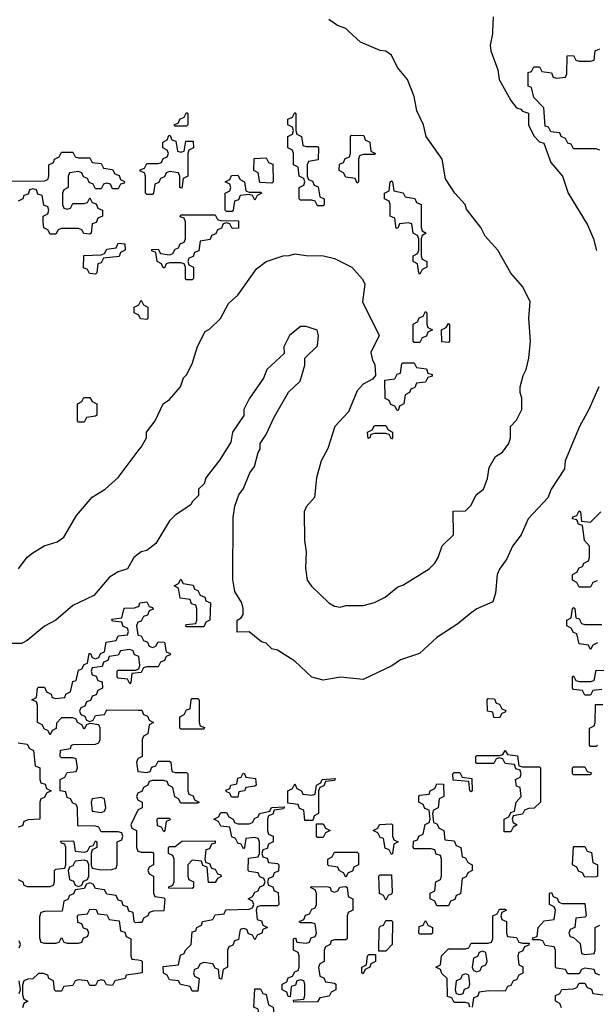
# Model space of a CAD drawing. Header units: inches. Extents: x 2518216 to 2687946, y 757338 to 915227.
# Tile 34 of 75: x 2649583 to 2651610, y 786579 to 790040. Entities that reach past the tile are written whole.
import ezdxf

# ---------------------------------------------------------------- set-up
doc = ezdxf.new("R2010")
doc.units = ezdxf.units.IN
doc.header["$MEASUREMENT"] = 0
for name, color, linetype in [('C6748', 7, 'Continuous'), ('C6758', 7, 'Continuous'), ('C6759', 7, 'Continuous')]:
    doc.layers.add(name, color=color, linetype=linetype)

msp = doc.modelspace()

# ---------------------------------------------------------------- linework, layer by layer
at = {"layer": 'C6748', "color": 6}
for points in [[(2649548, 789472), (2649670, 789474), (2649682, 789478), (2649686, 789490), (2649686, 789530), (2649702, 789538), (2649706, 789550), (2649722, 789558), (2649730, 789574), (2649770, 789574), (2649778, 789558), (2649790, 789554), (2649830, 789554), (2649838, 789538), (2649870, 789534), (2649878, 789518), (2649910, 789514), (2649918, 789498), (2649932.7, 789492.7), (2649938, 789478), (2649951.6, 789471.6), (2649950, 789466), (2649938, 789462), (2649930, 789446), (2649910, 789446), (2649902, 789462), (2649890, 789466), (2649878, 789462), (2649870, 789446), (2649850, 789446), (2649842, 789462), (2649827.3, 789467.3), (2649822, 789482), (2649807.3, 789487.3), (2649802, 789502), (2649790, 789506), (2649758, 789502), (2649754, 789490), (2649754, 789450), (2649738, 789442), (2649734, 789430), (2649734, 789390), (2649738, 789378), (2649750, 789374), (2649762, 789378), (2649770, 789394), (2649810, 789394), (2649822, 789398), (2649830, 789414), (2649838, 789398), (2649852.7, 789392.7), (2649858, 789378), (2649874, 789370), (2649874, 789350), (2649858, 789342), (2649852.7, 789327.3), (2649838, 789322), (2649834, 789290), (2649830, 789286), (2649808.4, 789288.4), (2649802, 789302), (2649790, 789306), (2649730, 789306), (2649718, 789302), (2649710, 789286), (2649690, 789286), (2649682, 789302), (2649668.4, 789308.4), (2649666, 789330), (2649666, 789350), (2649682, 789358), (2649686, 789370), (2649682, 789382), (2649668.4, 789388.4), (2649662, 789422), (2649647.3, 789427.3), (2649642, 789442), (2649630, 789446), (2649618, 789442), (2649612.7, 789427.3), (2649598, 789422), (2649594, 789410), (2649578, 789402)], [(2650000, 789003), (2649986, 789010), (2649986, 789030), (2650000, 789037)], [(2649579, 788110), (2649609.4, 788150.6), (2649630, 788166), (2649669, 788191), (2649714.7, 788205.3), (2649738.3, 788221.7), (2649782.5, 788297.5), (2649838.6, 788361.4), (2649884, 788390), (2649929.5, 788430.5), (2650000, 788524.6)], [(2650000, 788161.6), (2649984.7, 788150), (2649962, 788110), (2649930, 788099.3), (2649898.8, 788081.2), (2649844, 788016), (2649770, 787981.2), (2649710.8, 787929.2), (2649670, 787909), (2649610, 787858), (2649590, 787848), (2649530, 787848)], [(2649578, 787018), (2649594, 787010), (2649598, 786998), (2649610, 786994), (2649690, 786994), (2649702, 786998), (2649706, 787010), (2649706, 787050), (2649710, 787054), (2649742, 787058), (2649746, 787070), (2649746, 787130), (2649742, 787142), (2649730, 787146), (2649727.3, 787152.7), (2649770, 787154), (2649774, 787150), (2649778, 787118), (2649810, 787114), (2649822, 787118), (2649830, 787134), (2649842, 787138), (2649850, 787154), (2649854, 787150), (2649854, 787130), (2649838, 787122), (2649834, 787110), (2649834, 787070), (2649838, 787058), (2649870, 787052), (2649907.3, 787052.7), (2649922, 787058), (2649926, 787070), (2649926, 787150), (2649942, 787158), (2649946, 787170), (2649942, 787182), (2649930, 787186), (2649870, 787186), (2649862, 787202), (2649850, 787206), (2649787.3, 787207.3), (2649786, 787270), (2649782, 787282), (2649770, 787286), (2649762, 787302), (2649750, 787306), (2649746, 787326), (2649726, 787330), (2649726, 787370), (2649742, 787378), (2649750, 787394), (2649782, 787398), (2649786, 787410), (2649782, 787442), (2649770, 787446), (2649730, 787446), (2649726, 787450), (2649727.3, 787472.7), (2649762, 787478), (2649766, 787490), (2649772.7, 787492.7), (2649850, 787494), (2649862, 787498), (2649866, 787510), (2649866, 787550), (2649862, 787562), (2649830, 787566), (2649818, 787562), (2649810, 787546), (2649802, 787562), (2649786, 787570), (2649782, 787582), (2649770, 787586), (2649730, 787586), (2649712.7, 787567.3), (2649711.6, 787548.4), (2649698, 787542), (2649690, 787526), (2649682, 787542), (2649670, 787546), (2649662, 787562), (2649646, 787570), (2649646, 787630), (2649642, 787642), (2649626, 787650), (2649642, 787658), (2649646, 787690), (2649650, 787694), (2649670, 787694), (2649678, 787678), (2649694, 787670), (2649698, 787658), (2649710, 787654), (2649742, 787658), (2649746, 787670), (2649762, 787678), (2649770, 787714), (2649782, 787718), (2649790, 787754), (2649802, 787758), (2649810, 787774), (2649822, 787778), (2649827.3, 787812.7), (2649832.7, 787812.7), (2649838, 787798), (2649850, 787794), (2649862, 787798), (2649867.3, 787812.7), (2649882, 787818), (2649887.3, 787852.7), (2649922, 787858), (2649930, 787874), (2649962, 787878), (2649966, 787890), (2649962, 787902), (2649947.3, 787907.3), (2649942, 787922), (2649910, 787926), (2649907.3, 787932.7), (2649942, 787938), (2649950, 787971.3), (2649987.3, 787972.7), (2650000, 787977.3)], [(2650000, 787922.7), (2649998, 787922), (2649994, 787910), (2649998, 787878), (2650000, 787877.3)], [(2650000, 787802.7), (2649987.3, 787807.3), (2649982, 787822), (2649970, 787826), (2649938, 787822), (2649930, 787806), (2649898, 787802), (2649892.7, 787787.3), (2649878, 787782), (2649872.7, 787767.3), (2649838, 787762), (2649834, 787750), (2649838, 787738), (2649852.7, 787732.7), (2649858, 787718), (2649872.7, 787712.7), (2649874, 787690), (2649858, 787682), (2649852.7, 787667.3), (2649838, 787662), (2649832.7, 787647.3), (2649818, 787642), (2649812.7, 787627.3), (2649798, 787622), (2649794, 787610), (2649798, 787598), (2649812.7, 787592.7), (2649818, 787578), (2649830, 787574), (2649842, 787578), (2649850, 787594), (2649882, 787598), (2649890, 787614), (2650000, 787612.8)], [(2650000, 787744.7), (2649978, 787742), (2649974, 787710), (2649970, 787706), (2649962, 787722), (2649930, 787726), (2649926, 787730), (2649926, 787750), (2649930, 787754), (2649990, 787754), (2650000, 787757.3)], [(2649578, 787498), (2649610, 787494), (2649618, 787478), (2649631.6, 787471.6), (2649638, 787418), (2649654, 787410), (2649654, 787370), (2649658, 787358), (2649672.7, 787352.7), (2649678, 787338), (2649694, 787330), (2649678, 787322), (2649670, 787306), (2649658, 787302), (2649654, 787290), (2649654, 787230), (2649612.7, 787227.3), (2649598, 787222), (2649592.7, 787207.3), (2649578, 787202)], [(2650000, 787443), (2649998, 787442), (2649994, 787430), (2649998, 787398), (2650000, 787397.7)], [(2650000, 787322.7), (2649998, 787322), (2649994, 787310), (2649998, 787298), (2650000, 787297)], [(2650000, 787263), (2649998, 787262), (2649974, 787210), (2649978, 787198), (2649994, 787190), (2649994, 787130), (2649998, 787118), (2650000, 787117.3)], [(2650000, 786866.6), (2649990, 786866), (2649986, 786870), (2649982, 786902), (2649967.3, 786907.3), (2649962, 786922), (2649947.3, 786927.3), (2649942, 786942), (2649930, 786946), (2649922, 786962), (2649890, 786966), (2649882, 786982), (2649850, 786986), (2649842, 787002), (2649830, 787006), (2649818, 787002), (2649810, 786986), (2649778, 786982), (2649772.7, 786967.3), (2649758, 786962), (2649752.7, 786947.3), (2649738, 786942), (2649732.7, 786907.3), (2649670, 786906), (2649658, 786902), (2649652.7, 786887.3), (2649652.7, 786812.7), (2649658, 786798), (2649670, 786794), (2649710, 786794), (2649722, 786798), (2649730, 786814), (2649738, 786798), (2649750, 786794), (2649790, 786794), (2649802, 786798), (2649807.3, 786812.7), (2649822, 786818), (2649826, 786830), (2649822, 786842), (2649807.3, 786847.3), (2649802, 786862), (2649787.3, 786867.3), (2649786, 786890), (2649790, 786894), (2649822, 786898), (2649830, 786914), (2649852.7, 786912.7), (2649858, 786898), (2649890, 786894), (2649898, 786878), (2649932.7, 786872.7), (2649938, 786838), (2649952.7, 786832.7), (2649958, 786818), (2649974, 786810), (2649974, 786750), (2649978, 786738), (2650000, 786735.3)], [(2649582, 786778), (2649586, 786790), (2649582, 786802)], [(2650000, 786688), (2649958, 786682), (2649954, 786670), (2649918, 786662), (2649910, 786646), (2649888.4, 786648.4), (2649882, 786662), (2649870, 786666), (2649858, 786662), (2649850, 786646), (2649830, 786646), (2649822, 786662), (2649790, 786666), (2649778, 786662), (2649770, 786646), (2649738, 786642), (2649730, 786626), (2649710, 786626), (2649706, 786630), (2649702, 786662), (2649686, 786670), (2649682, 786682), (2649667.3, 786687.3), (2649650, 786688), (2649630, 786668.7), (2649612, 786668), (2649598, 786662), (2649592.7, 786647.3), (2649592.7, 786612.7), (2649598, 786598), (2649612, 786590), (2649598, 786582), (2649592.7, 786567.3)], [(2649582, 786618), (2649586, 786630), (2649582, 786662)]]:
    msp.add_lwpolyline(points, dxfattribs=at)
for points in [[(2649850, 789146), (2649828.4, 789148.4), (2649822, 789162), (2649807.3, 789167.3), (2649808.7, 789211.3), (2649870, 789214), (2649882, 789218), (2649890, 789234), (2649922, 789238), (2649930, 789254), (2649952.7, 789252.7), (2649954, 789230), (2649938, 789222), (2649932.7, 789207.3), (2649878, 789202), (2649870, 789186), (2649858, 789182), (2649854, 789150)], [(2649790, 788626), (2649786, 788630), (2649786, 788690), (2649802, 788698), (2649808.4, 788711.6), (2649830, 788712), (2649838, 788698), (2649854, 788690), (2649854, 788650), (2649850, 788646), (2649818, 788642), (2649810, 788626)], [(2649870, 787306), (2649838, 787302), (2649834, 787290), (2649838, 787258), (2649870, 787254), (2649882, 787258), (2649886, 787270), (2649882, 787302)], [(2649810, 787086), (2649778, 787082), (2649770, 787066), (2649758, 787062), (2649754, 787050), (2649758, 787018), (2649772.7, 787012.7), (2649778, 786998), (2649790, 786994), (2649802, 786998), (2649807.3, 787012.7), (2649822, 787018), (2649826, 787030), (2649826, 787070), (2649822, 787082)]]:
    msp.add_lwpolyline(points, close=True, dxfattribs=at)
at = {"layer": 'C6758', "color": 6}
for points in [[(2650000, 788524.6), (2650010, 788538), (2650029, 788570), (2650029.3, 788590.7), (2650059, 788630), (2650088, 788690), (2650110, 788704.7), (2650148.7, 788750), (2650159, 788781), (2650170, 788792), (2650189, 788830), (2650208.4, 788891.6), (2650235.3, 788944.7), (2650250, 788952), (2650288.7, 788990), (2650317.2, 789042.8), (2650350, 789071.3), (2650415.1, 789164.9), (2650449.3, 789190.7), (2650509.4, 789210.6), (2650530, 789210.7), (2650550, 789217.3), (2650590.7, 789210.7), (2650650.6, 789210.6), (2650690, 789200.7), (2650750.6, 789170.6), (2650787.7, 789127.7), (2650796, 789110), (2650788.7, 789048.7), (2650846.8, 788930), (2650817.3, 788870), (2650823, 788843), (2650832, 788828), (2650834, 788790), (2650823.6, 788776.4), (2650790, 788759), (2650770, 788735.3), (2650738.5, 788661.5), (2650691, 788610), (2650666.8, 788533.2), (2650642.8, 788490), (2650626, 788430), (2650619.6, 788360.4), (2650590, 788328), (2650582.8, 788310), (2650584.9, 788210), (2650590.8, 788170), (2650587.5, 788112.5), (2650594, 788070), (2650608.7, 788048.7), (2650670, 787990.8), (2650690, 787979.1), (2650710, 787974.8), (2650730, 787980.7), (2650790, 787981), (2650830, 787991.3), (2650868, 788010), (2650912.9, 788047.1), (2650930, 788052), (2651022, 788110), (2651042, 788130), (2651054, 788150), (2651068.7, 788191.3), (2651108, 788230), (2651107.3, 788312.7), (2651150, 788314), (2651170, 788334), (2651188, 788370), (2651214, 788390), (2651227.3, 788427.3), (2651233.6, 788466.4), (2651255.3, 788504.7), (2651280.2, 788519.8), (2651302, 788550), (2651308, 788570), (2651308, 788610), (2651330, 788632), (2651348.7, 788670), (2651348.7, 788710), (2651342, 788730), (2651342, 788750), (2651353.2, 788790), (2651364, 788810), (2651372.7, 788850), (2651379, 788910), (2651373.2, 788990), (2651377.2, 789050), (2651350, 789102), (2651309, 789149), (2651264, 789230), (2651219.3, 789279.3), (2651204, 789310), (2651154, 789374), (2651149, 789390), (2651112.7, 789430), (2651080.1, 789480.1), (2651068.2, 789550), (2651011.8, 789630), (2651002.9, 789670), (2650979.3, 789719.3), (2650969.4, 789770), (2650946.6, 789830), (2650911.5, 789871.5), (2650890, 789915.1), (2650870, 789929.3), (2650850, 789932.3), (2650781.2, 789961.2), (2650739.6, 790000)], [(2651245.3, 790000), (2651244.9, 789990), (2651237.1, 789950), (2651239.3, 789930), (2651263.8, 789863.8), (2651268.4, 789830), (2651310, 789756), (2651330, 789730.8), (2651345.2, 789725.2), (2651350, 789718), (2651371.3, 789711.3), (2651371.3, 789670), (2651390, 789631.3), (2651410, 789611.3), (2651426, 789606), (2651450, 789538), (2651491.3, 789490), (2651510.7, 789430), (2651579.5, 789319.5), (2651600.5, 789270), (2651611, 789229)], [(2651622, 789582), (2651610, 789586), (2651530, 789586), (2651522, 789602), (2651510, 789606), (2651502, 789622), (2651486, 789630), (2651482, 789642), (2651450, 789646), (2651442, 789662), (2651430, 789666), (2651426, 789730), (2651390, 789766), (2651382, 789802), (2651370, 789806), (2651370, 789854), (2651382, 789858), (2651390, 789874), (2651410, 789874), (2651418, 789858), (2651452.7, 789852.7), (2651458, 789838), (2651470, 789834), (2651502, 789838), (2651506, 789850), (2651507.3, 789912.7), (2651530, 789914), (2651538, 789898), (2651550, 789894), (2651590, 789894), (2651602, 789898), (2651606, 789930), (2651622, 789938)], [(2650000, 789037), (2650002, 789038), (2650010, 789054), (2650018, 789038), (2650034, 789030), (2650034, 788990), (2650030, 788986), (2650008.4, 788988.4), (2650002, 789002), (2650000, 789003)], [(2651618.8, 788750), (2651584, 788670), (2651550.8, 788610), (2651500.7, 788490), (2651498, 788462), (2651451, 788390), (2651439.9, 788360.1), (2651370, 788286), (2651345.5, 788230), (2651315.5, 788190), (2651295.1, 788144.9), (2651270, 788109), (2651261.6, 788090), (2651255.9, 788024.1), (2651246, 787994), (2651190, 787969.2), (2651170, 787955.1), (2651122.8, 787917.2), (2651050, 787869), (2650988, 787812), (2650922, 787790), (2650890.8, 787769.2), (2650790, 787721.2), (2650710.7, 787729.3), (2650650, 787719), (2650610, 787728.7), (2650550, 787785.2), (2650490, 787824), (2650470, 787828.7), (2650450, 787848.7), (2650432.9, 787852.9), (2650390, 787888), (2650347.3, 787887.3), (2650348, 787930), (2650362, 787938), (2650368.7, 787950), (2650369, 787970), (2650364, 787990), (2650339, 788030), (2650332.9, 788072.9), (2650333.2, 788290), (2650339, 788330), (2650353.2, 788370), (2650370, 788392), (2650392.7, 788447.3), (2650408.7, 788470), (2650421.2, 788518.8), (2650428, 788530), (2650429.1, 788550.9), (2650450, 788582), (2650477.2, 788642.8), (2650528.7, 788731.3), (2650568.7, 788770), (2650586, 788826), (2650586, 788850), (2650630, 788894), (2650633.2, 788930), (2650628.7, 788948.7), (2650590, 788962), (2650570, 788962), (2650532, 788930), (2650512, 788890), (2650512.7, 788867.3), (2650452, 788810), (2650439.8, 788780.2), (2650390, 788708), (2650371, 788670), (2650371, 788649), (2650331.3, 788590), (2650325.4, 788554.6), (2650287.1, 788492.9), (2650238, 788430), (2650231.3, 788408.7), (2650212, 788390), (2650212, 788368), (2650190, 788346), (2650185.4, 788334.6), (2650130, 788299), (2650110, 788279), (2650061.4, 788198.6), (2650030, 788174), (2650010, 788169.2), (2650000, 788161.6)], [(2651612.7, 788067.3), (2651598, 788062), (2651590, 788046), (2651550, 788046), (2651542, 788062), (2651526, 788070), (2651526, 788090), (2651542, 788098), (2651550, 788114), (2651562, 788118), (2651566, 788130), (2651582, 788138), (2651586, 788150), (2651586, 788190), (2651568, 788210), (2651562, 788262), (2651547.3, 788267.3), (2651542, 788282), (2651526, 788286), (2651527.3, 788292.7), (2651542, 788298), (2651550, 788314), (2651554, 788310), (2651558, 788278), (2651590, 788274), (2651626, 788310)], [(2650000, 787977.3), (2650002, 787978), (2650006, 787990), (2650030, 787994), (2650038, 787978), (2650050, 787974), (2650052, 787968), (2650038, 787962), (2650032.7, 787947.3), (2650018, 787942), (2650010, 787926), (2650000, 787922.7)], [(2651614, 787850), (2651598, 787842), (2651590, 787826), (2651582, 787842), (2651550, 787846), (2651542, 787882), (2651530, 787886), (2651522, 787902), (2651506, 787910), (2651506, 787930), (2651522, 787938), (2651526, 787970), (2651530, 787974), (2651534, 787970), (2651538, 787938), (2651550, 787934), (2651558, 787918), (2651570, 787914), (2651630, 787914)], [(2650000, 787877.3), (2650010, 787874), (2650018, 787858), (2650032.7, 787852.7), (2650038, 787838), (2650050, 787834), (2650062, 787838), (2650070, 787854), (2650092.7, 787852.7), (2650098, 787818), (2650112.7, 787812.7), (2650112.7, 787807.3), (2650098, 787802), (2650092.7, 787787.3), (2650078, 787782), (2650070, 787766), (2650030, 787766), (2650018, 787762), (2650010, 787746), (2650000, 787744.7)], [(2650000, 787757.3), (2650002, 787758), (2650006, 787770), (2650002, 787802), (2650000, 787802.7)], [(2651630, 787686), (2651598, 787682), (2651590, 787666), (2651570, 787666), (2651562, 787682), (2651530, 787686), (2651526, 787690), (2651526, 787730), (2651530, 787734), (2651538, 787718), (2651550, 787714), (2651590, 787714), (2651602, 787718), (2651610, 787754), (2651671.6, 787751.6)], [(2651614, 787490), (2651610, 787486), (2651590, 787486), (2651586, 787490), (2651586, 787550), (2651602, 787558), (2651606, 787570), (2651607.3, 787632.7), (2651632.7, 787632.7)], [(2650000, 787612.8), (2650012.7, 787612.7), (2650018, 787598), (2650032.7, 787592.7), (2650038, 787578), (2650054, 787570), (2650038, 787562), (2650034, 787530), (2650018, 787522), (2650014, 787510), (2650014, 787450), (2650000, 787443)], [(2650000, 787397.7), (2650030, 787394), (2650042, 787398), (2650047.3, 787412.7), (2650062, 787418), (2650070, 787434), (2650110, 787434), (2650114, 787430), (2650118, 787398), (2650130, 787394), (2650170, 787394), (2650174, 787390), (2650174, 787330), (2650178, 787318), (2650192.7, 787312.7), (2650198, 787298), (2650214, 787290), (2650210, 787286), (2650150, 787286), (2650142, 787302), (2650128.4, 787308.4), (2650122, 787342), (2650106, 787350), (2650102, 787362), (2650090, 787366), (2650050, 787366), (2650038, 787362), (2650034, 787350), (2650018, 787342), (2650012.7, 787327.3), (2650000, 787322.7)], [(2650000, 787297), (2650014, 787290), (2650014, 787270), (2650000, 787263)], [(2650000, 787117.3), (2650010, 787114), (2650050, 787114), (2650054, 787110), (2650054, 787070), (2650038, 787062), (2650034, 787050), (2650038, 787038), (2650054, 787030), (2650054, 786970), (2650058, 786958), (2650090, 786954), (2650094, 786950), (2650090, 786908), (2650052.7, 786907.3), (2650038, 786902), (2650034, 786890), (2650018, 786882), (2650012.7, 786867.3), (2650000, 786866.6)], [(2651622, 786682), (2651607.3, 786687.3), (2651602, 786702), (2651570, 786706), (2651558, 786702), (2651550, 786686), (2651510, 786686), (2651502, 786702), (2651470, 786706), (2651466, 786710), (2651466, 786770), (2651462, 786782), (2651430, 786786), (2651422, 786802), (2651410, 786806), (2651386, 786806), (2651387.3, 786812.7), (2651402, 786818), (2651406, 786850), (2651427.3, 786872.7), (2651462, 786878), (2651466, 786910), (2651462, 786922), (2651446, 786930), (2651446, 786970), (2651452, 786972), (2651458, 786958), (2651472.7, 786952.7), (2651478, 786938), (2651490, 786934), (2651570, 786934), (2651574, 786890), (2651570, 786886), (2651538, 786882), (2651534, 786850), (2651518, 786842), (2651514, 786830), (2651518, 786818), (2651530, 786814), (2651552.7, 786792.7), (2651558, 786758), (2651570, 786754), (2651602, 786758), (2651606, 786770), (2651606, 786850), (2651622, 786858)], [(2651166, 786570), (2651162, 786582), (2651150, 786586), (2651110, 786586), (2651102, 786602), (2651087.3, 786607.3), (2651086, 786670), (2651067.3, 786687.3), (2651062, 786702), (2651046, 786710), (2651062, 786718), (2651066, 786750), (2651090, 786774), (2651150, 786774), (2651162, 786778), (2651170, 786794), (2651230, 786794), (2651242, 786798), (2651246, 786810), (2651246, 786890), (2651262, 786898), (2651270, 786914), (2651290, 786914), (2651294, 786910), (2651278, 786902), (2651274, 786890), (2651278, 786878), (2651294, 786870), (2651294, 786830), (2651298, 786818), (2651330, 786814), (2651338, 786798), (2651350, 786794), (2651374, 786794), (2651372.7, 786787.3), (2651358, 786782), (2651350, 786766), (2651338, 786762), (2651334, 786750), (2651338, 786718), (2651351.6, 786711.6), (2651351.6, 786688.4), (2651338, 786682), (2651330, 786666), (2651318, 786662), (2651310, 786646), (2651298, 786642), (2651290, 786626), (2651232.7, 786627.3), (2651198, 786622), (2651192.7, 786607.3), (2651178, 786602), (2651174, 786570)], [(2650000, 786735.3), (2650010, 786734), (2650014, 786730), (2650014, 786690), (2650000, 786688)], [(2651487.3, 786567.3), (2651482, 786582), (2651466, 786590), (2651466, 786610), (2651482, 786618), (2651488.4, 786631.6), (2651530, 786634), (2651542, 786638), (2651550, 786654), (2651570, 786654), (2651578, 786638), (2651592.7, 786632.7), (2651598, 786618), (2651632.7, 786612.7)]]:
    msp.add_lwpolyline(points, dxfattribs=at)
for points in [[(2650130, 789666), (2650126, 789670), (2650142, 789678), (2650146, 789690), (2650162, 789698), (2650170, 789714), (2650174, 789710), (2650174, 789670), (2650170, 789666)], [(2650590, 789594), (2650630, 789594), (2650634, 789590), (2650632.7, 789547.3), (2650598, 789542), (2650594, 789530), (2650594, 789490), (2650598, 789478), (2650612.7, 789472.7), (2650618, 789458), (2650632.7, 789452.7), (2650638, 789418), (2650654, 789410), (2650654, 789390), (2650650, 789386), (2650630, 789386), (2650622, 789402), (2650610, 789406), (2650570, 789406), (2650566, 789410), (2650566, 789450), (2650582, 789458), (2650586, 789470), (2650582, 789482), (2650566, 789490), (2650562, 789522), (2650546, 789530), (2650546, 789570), (2650542, 789582), (2650526, 789590), (2650526, 789630), (2650542, 789638), (2650546, 789650), (2650542, 789662), (2650526, 789670), (2650526, 789690), (2650542, 789698), (2650550, 789714), (2650554, 789710), (2650554, 789650), (2650558, 789638), (2650574, 789630), (2650578, 789598)], [(2650150, 789574), (2650162, 789578), (2650167.3, 789612.7), (2650192.7, 789612.7), (2650194, 789590), (2650178, 789582), (2650174, 789570), (2650174, 789490), (2650158, 789482), (2650152.7, 789447.3), (2650146, 789450), (2650146, 789490), (2650142, 789502), (2650110, 789506), (2650098, 789502), (2650092.7, 789487.3), (2650078, 789482), (2650072.7, 789467.3), (2650058, 789462), (2650054, 789430), (2650050, 789426), (2650030, 789426), (2650026, 789430), (2650026, 789490), (2650022, 789502), (2650007.3, 789507.3), (2650007.3, 789512.7), (2650022, 789518), (2650030, 789534), (2650070, 789534), (2650082, 789538), (2650087.3, 789552.7), (2650102, 789558), (2650106, 789570), (2650102, 789582), (2650086, 789590), (2650086, 789610), (2650102, 789618), (2650107.3, 789632.7), (2650112.7, 789632.7), (2650118, 789618), (2650132.7, 789612.7), (2650138, 789578)], [(2650770, 789466), (2650762, 789482), (2650730, 789486), (2650722, 789502), (2650706, 789510), (2650707.3, 789532.7), (2650722, 789538), (2650727.3, 789552.7), (2650742, 789558), (2650746, 789570), (2650746, 789630), (2650750, 789634), (2650792.7, 789632.7), (2650798, 789618), (2650814, 789610), (2650818, 789578), (2650834, 789570), (2650830, 789566), (2650790, 789566), (2650778, 789562), (2650774, 789550), (2650774, 789470)], [(2650470, 789466), (2650427.3, 789467.3), (2650422, 789502), (2650406, 789510), (2650407.3, 789552.7), (2650450, 789554), (2650458, 789538), (2650472.7, 789532.7), (2650474, 789470)], [(2650390, 789434), (2650430, 789434), (2650434, 789430), (2650418, 789422), (2650410, 789406), (2650402, 789422), (2650390, 789426), (2650358, 789422), (2650352.7, 789407.3), (2650338, 789402), (2650334, 789370), (2650330, 789366), (2650310, 789366), (2650306, 789370), (2650306, 789430), (2650322, 789438), (2650326, 789450), (2650322, 789462), (2650306, 789470), (2650322, 789478), (2650327.3, 789492.7), (2650350, 789494), (2650358, 789478), (2650374, 789470), (2650378, 789438)], [(2650990, 789146), (2650986, 789150), (2650982, 789182), (2650966, 789190), (2650966, 789210), (2650982, 789218), (2650986, 789230), (2650986, 789270), (2650982, 789282), (2650966, 789290), (2650962, 789322), (2650950, 789326), (2650918, 789322), (2650912.7, 789307.3), (2650906, 789306), (2650902, 789342), (2650886, 789350), (2650886, 789390), (2650882, 789402), (2650866, 789410), (2650866, 789430), (2650882, 789438), (2650886, 789470), (2650890, 789474), (2650894, 789470), (2650898, 789438), (2650931.6, 789431.6), (2650938, 789418), (2650971.6, 789411.6), (2650978, 789398), (2650994, 789390), (2650994, 789310), (2650998, 789298), (2651012, 789290), (2650998, 789282), (2650994, 789270), (2650994, 789210), (2650998, 789198), (2651014, 789190), (2651014, 789170), (2650998, 789162)], [(2650330, 789306), (2650322, 789322), (2650310, 789326), (2650298, 789322), (2650292.7, 789307.3), (2650278, 789302), (2650272.7, 789287.3), (2650258, 789282), (2650252.7, 789267.3), (2650218, 789262), (2650212.7, 789227.3), (2650198, 789222), (2650192.7, 789207.3), (2650178, 789202), (2650174, 789190), (2650178, 789178), (2650194, 789170), (2650194, 789130), (2650190, 789126), (2650170, 789126), (2650166, 789130), (2650166, 789170), (2650162, 789182), (2650150, 789186), (2650110, 789186), (2650098, 789182), (2650092.7, 789167.3), (2650087.3, 789167.3), (2650082, 789182), (2650066, 789190), (2650062, 789222), (2650047.3, 789227.3), (2650047.3, 789232.7), (2650070, 789234), (2650078, 789218), (2650110, 789214), (2650122, 789218), (2650130, 789234), (2650142, 789238), (2650147.3, 789252.7), (2650162, 789258), (2650166, 789270), (2650166, 789330), (2650162, 789342), (2650147.3, 789347.3), (2650150, 789354), (2650270, 789354), (2650278, 789338), (2650290, 789334), (2650352.7, 789332.7), (2650352.7, 789307.3)], [(2650970, 788906), (2650966, 788910), (2650966, 788970), (2650982, 788978), (2650987.3, 788992.7), (2651002, 788998), (2651010, 789014), (2651014, 789010), (2651014, 788970), (2651018, 788958), (2651034, 788950), (2651018, 788942), (2651012.7, 788927.3), (2650998, 788922), (2650990, 788906)], [(2651090, 788906), (2651067.3, 788907.3), (2651066, 788950), (2651082, 788958), (2651090, 788972), (2651094, 788970), (2651094, 788910)], [(2650910, 788666), (2650902, 788682), (2650887.3, 788687.3), (2650882, 788702), (2650868.4, 788708.4), (2650867.3, 788772.7), (2650902, 788778), (2650910, 788794), (2650922, 788798), (2650926, 788830), (2650930, 788834), (2650970, 788834), (2650978, 788818), (2651012.7, 788812.7), (2651018, 788798), (2651032.7, 788792.7), (2651032.7, 788787.3), (2651018, 788782), (2651010, 788766), (2650978, 788762), (2650972.7, 788747.3), (2650958, 788742), (2650954, 788730), (2650938, 788722), (2650934, 788690), (2650918, 788682), (2650914, 788666)], [(2650890, 788566), (2650882, 788582), (2650870, 788586), (2650830, 788586), (2650818, 788582), (2650814, 788570), (2650808, 788568), (2650806, 788590), (2650822, 788598), (2650830, 788614), (2650870, 788614), (2650878, 788598), (2650894, 788590), (2650894, 788570)], [(2650170, 787906), (2650166, 787910), (2650170, 787914), (2650202, 787918), (2650206, 787930), (2650206, 787970), (2650202, 787982), (2650187.3, 787987.3), (2650182, 788002), (2650147.3, 788007.3), (2650142, 788042), (2650126, 788050), (2650142, 788058), (2650150, 788074), (2650158, 788058), (2650192.7, 788052.7), (2650198, 788038), (2650210, 788034), (2650218, 788018), (2650234, 788010), (2650238, 787998), (2650254, 787990), (2650252, 787930), (2650238, 787922), (2650230, 787906)], [(2650150, 787546), (2650146, 787550), (2650146, 787590), (2650162, 787598), (2650170, 787614), (2650182, 787618), (2650186, 787650), (2650190, 787654), (2650210, 787654), (2650214, 787650), (2650214, 787570), (2650218, 787558), (2650232.7, 787552.7), (2650230, 787546)], [(2651270, 787586), (2651250, 787588), (2651246, 787606), (2651228, 787610), (2651226, 787650), (2651230, 787654), (2651252.7, 787652.7), (2651258, 787638), (2651270, 787634), (2651278, 787618), (2651292, 787612), (2651290, 787606), (2651278, 787602)], [(2651350, 787414), (2651410, 787414), (2651414, 787410), (2651414, 787290), (2651391.6, 787268.4), (2651372.7, 787267.3), (2651358, 787262), (2651350, 787248), (2651318, 787242), (2651314, 787230), (2651318, 787218), (2651332, 787210), (2651318, 787202), (2651310, 787186), (2651286, 787186), (2651286, 787230), (2651302, 787238), (2651310, 787254), (2651322, 787258), (2651328, 787290), (2651346, 787310), (2651342, 787342), (2651330, 787346), (2651326, 787370), (2651342, 787378), (2651346, 787390), (2651342, 787402), (2651327.3, 787407.3), (2651322, 787422), (2651290, 787426), (2651282, 787442), (2651270, 787446), (2651258, 787442), (2651250, 787426), (2651190, 787426), (2651186, 787430), (2651186, 787450), (2651190, 787454), (2651270, 787454), (2651282, 787458), (2651290, 787472), (2651298, 787458), (2651332.7, 787452.7), (2651338, 787418)], [(2651530, 787386), (2651526, 787390), (2651526, 787410), (2651530, 787414), (2651570, 787414), (2651578, 787398), (2651592.7, 787392.7), (2651590, 787386)], [(2650327.3, 787307.3), (2650322, 787322), (2650310, 787326), (2650308.4, 787331.6), (2650322, 787338), (2650326, 787350), (2650346, 787354), (2650350, 787374), (2650362, 787378), (2650368.4, 787391.6), (2650374, 787390), (2650378, 787378), (2650412.7, 787372.7), (2650414, 787350), (2650410, 787346), (2650378, 787342), (2650374, 787330), (2650354, 787326), (2650350, 787308)], [(2651170, 787326), (2651166, 787330), (2651162, 787362), (2651107.3, 787367.3), (2651106, 787390), (2651110, 787394), (2651130, 787394), (2651138, 787378), (2651172.7, 787372.7), (2651174, 787330)], [(2650586, 787226), (2650582, 787262), (2650567.3, 787267.3), (2650562, 787282), (2650526, 787286), (2650526, 787330), (2650542, 787338), (2650550, 787354), (2650558, 787338), (2650574, 787330), (2650578, 787318), (2650610, 787314), (2650622, 787318), (2650626, 787350), (2650642, 787358), (2650646, 787370), (2650692.7, 787372.7), (2650690, 787366), (2650658, 787362), (2650652.7, 787347.3), (2650638, 787342), (2650634, 787330), (2650634, 787250), (2650618, 787242), (2650614, 787226), (2650610, 787226)], [(2651050, 786926), (2651042, 786942), (2651026, 786950), (2651026, 786970), (2651042, 786978), (2651046, 787010), (2651062, 787018), (2651066, 787030), (2651066, 787090), (2651062, 787102), (2651047.3, 787107.3), (2651042, 787122), (2651030, 787126), (2650970, 787126), (2650966, 787130), (2650967.3, 787152.7), (2650982, 787158), (2650986, 787170), (2651002, 787178), (2651008.4, 787211.6), (2651022, 787218), (2651026, 787230), (2651022, 787262), (2651007.3, 787267.3), (2651002, 787282), (2650986, 787290), (2650986, 787310), (2650990, 787314), (2651022, 787318), (2651026, 787330), (2651042, 787338), (2651050, 787354), (2651072.7, 787352.7), (2651074, 787310), (2651058, 787302), (2651054, 787270), (2651038, 787262), (2651034, 787250), (2651038, 787218), (2651050, 787214), (2651058, 787198), (2651074, 787190), (2651078, 787158), (2651110, 787154), (2651118, 787138), (2651134, 787130), (2651138, 787098), (2651150, 787094), (2651158, 787078), (2651174, 787070), (2651174, 787050), (2651158, 787042), (2651152.7, 787027.3), (2651138, 787022), (2651132.7, 786967.3), (2651118, 786962), (2651112.7, 786947.3), (2651098, 786942), (2651090, 786926)], [(2650410, 786806), (2650402, 786822), (2650387.3, 786827.3), (2650382, 786842), (2650370, 786846), (2650358, 786842), (2650352.7, 786807.3), (2650338, 786802), (2650332.7, 786787.3), (2650318, 786782), (2650314, 786770), (2650314, 786710), (2650298, 786702), (2650292.7, 786667.3), (2650286, 786670), (2650282, 786702), (2650270, 786706), (2650262, 786722), (2650230, 786726), (2650218, 786722), (2650210, 786706), (2650198, 786702), (2650194, 786690), (2650198, 786678), (2650214, 786670), (2650210, 786626), (2650190, 786626), (2650182, 786642), (2650148.7, 786648.7), (2650142, 786662), (2650110, 786666), (2650102, 786682), (2650088.4, 786688.4), (2650087.3, 786712.7), (2650142, 786718), (2650148.4, 786751.6), (2650162, 786758), (2650166, 786770), (2650186, 786790), (2650190, 786834), (2650202, 786838), (2650206, 786850), (2650222, 786858), (2650226, 786870), (2650262, 786878), (2650270, 786894), (2650302, 786898), (2650308.4, 786911.6), (2650390, 786914), (2650402, 786918), (2650406, 786930), (2650402, 786942), (2650386, 786950), (2650402, 786958), (2650410, 786974), (2650422, 786978), (2650427.3, 786992.7), (2650442, 786998), (2650446, 787010), (2650442, 787022), (2650427.3, 787027.3), (2650422, 787042), (2650390, 787046), (2650386, 787050), (2650387.3, 787092.7), (2650422, 787098), (2650426, 787110), (2650426, 787150), (2650422, 787162), (2650410, 787166), (2650378, 787162), (2650374, 787130), (2650370, 787126), (2650362, 787142), (2650350, 787146), (2650342, 787162), (2650328.4, 787168.4), (2650322, 787202), (2650290, 787206), (2650282, 787222), (2650266, 787230), (2650282, 787238), (2650290, 787254), (2650310, 787254), (2650318, 787238), (2650334, 787230), (2650338, 787218), (2650350, 787214), (2650390, 787214), (2650402, 787218), (2650410, 787234), (2650422, 787238), (2650426, 787250), (2650462, 787258), (2650468.4, 787271.6), (2650514, 787274), (2650510, 787266), (2650478, 787262), (2650472.7, 787247.3), (2650458, 787242), (2650454, 787230), (2650454, 787190), (2650458, 787178), (2650474, 787170), (2650474, 787150), (2650458, 787142), (2650452.7, 787127.3), (2650438, 787122), (2650434, 787110), (2650438, 787098), (2650452.7, 787092.7), (2650458, 787078), (2650490, 787074), (2650494, 787070), (2650492.7, 787047.3), (2650478, 787042), (2650472.7, 787027.3), (2650458, 787022), (2650454, 787010), (2650458, 786998), (2650472.7, 786992.7), (2650478, 786978), (2650492, 786972), (2650494, 786930), (2650490, 786926), (2650430, 786926), (2650418, 786922), (2650414, 786910), (2650418, 786878), (2650432.7, 786872.7), (2650438, 786858), (2650454, 786850), (2650438, 786842), (2650434, 786830), (2650418, 786822)], [(2650090, 787186), (2650082, 787202), (2650067.3, 787207.3), (2650066, 787230), (2650070, 787234), (2650110, 787234), (2650112.7, 787227.3), (2650098, 787222), (2650094, 787190)], [(2650630, 787166), (2650626, 787170), (2650626, 787214), (2650650, 787214), (2650658, 787198), (2650674, 787190), (2650658, 787182), (2650650, 787166)], [(2650890, 787106), (2650882, 787122), (2650868.4, 787128.4), (2650862, 787162), (2650850, 787166), (2650842, 787182), (2650826, 787190), (2650842, 787198), (2650848.4, 787211.6), (2650890, 787214), (2650894, 787210), (2650894, 787170), (2650898, 787158), (2650914, 787150), (2650898, 787142), (2650894, 787110)], [(2650247.3, 787007.3), (2650242, 787062), (2650227.3, 787067.3), (2650222, 787082), (2650190, 787086), (2650174, 787070), (2650174, 787030), (2650178, 787018), (2650194, 787010), (2650194, 786990), (2650190, 786986), (2650107.3, 786987.3), (2650107.3, 786992.7), (2650122, 786998), (2650126, 787010), (2650126, 787090), (2650122, 787102), (2650106, 787110), (2650106, 787130), (2650110, 787134), (2650130, 787134), (2650152.7, 787152.7), (2650270, 787154), (2650270, 787146), (2650258, 787142), (2650250, 787126), (2650238, 787122), (2650234, 787090), (2650238, 787078), (2650250, 787074), (2650258, 787058), (2650270, 787054), (2650278, 787038), (2650290, 787034), (2650291.6, 787028.4), (2650278, 787022), (2650270, 787008)], [(2651570, 787026), (2651562, 787042), (2651547.3, 787047.3), (2651542, 787062), (2651526, 787070), (2651530, 787134), (2651570, 787134), (2651578, 787118), (2651592.7, 787112.7), (2651598, 787078), (2651614, 787070), (2651614, 787030), (2651610, 787028)], [(2650730, 787026), (2650722, 787042), (2650706, 787050), (2650702, 787062), (2650670, 787066), (2650666, 787070), (2650666, 787090), (2650682, 787098), (2650690, 787114), (2650770, 787114), (2650774, 787110), (2650774, 787070), (2650758, 787062), (2650752.7, 787047.3), (2650738, 787042)], [(2650870, 786946), (2650862, 786962), (2650848.4, 786968.4), (2650846, 787030), (2650850, 787034), (2650890, 787034), (2650892.7, 786972.7), (2650890, 786966), (2650878, 786962)], [(2650547.3, 786587.3), (2650546, 786594), (2650582, 786598), (2650586, 786610), (2650586, 786650), (2650582, 786662), (2650570, 786666), (2650558, 786662), (2650552.7, 786647.3), (2650538, 786642), (2650534, 786606), (2650527.3, 786607.3), (2650522, 786622), (2650506, 786630), (2650506, 786650), (2650522, 786658), (2650527.3, 786672.7), (2650542, 786678), (2650550, 786694), (2650562, 786698), (2650566, 786710), (2650566, 786750), (2650562, 786762), (2650546, 786770), (2650546, 786810), (2650552.7, 786812.7), (2650558, 786798), (2650590, 786794), (2650602, 786798), (2650607.3, 786812.7), (2650622, 786818), (2650626, 786830), (2650622, 786862), (2650610, 786866), (2650570, 786866), (2650566, 786870), (2650582, 786878), (2650587.3, 786892.7), (2650602, 786898), (2650610, 786914), (2650622, 786918), (2650626, 786930), (2650626, 786970), (2650622, 786982), (2650606, 786990), (2650610, 786994), (2650667.3, 786992.7), (2650674, 786990), (2650678, 786978), (2650690, 786974), (2650702, 786978), (2650708.4, 786991.6), (2650730, 786994), (2650734, 786990), (2650738, 786958), (2650754, 786950), (2650754, 786910), (2650738, 786902), (2650734, 786890), (2650734, 786810), (2650730, 786806), (2650690, 786806), (2650678, 786802), (2650674, 786790), (2650658, 786782), (2650654, 786770), (2650654, 786730), (2650638, 786722), (2650634, 786710), (2650638, 786678), (2650652.7, 786672.7), (2650658, 786658), (2650690, 786654), (2650694, 786650), (2650694, 786630), (2650678, 786622), (2650671.6, 786608.4), (2650638, 786602), (2650630, 786588)], [(2650846, 786766), (2650847.3, 786847.3), (2650850, 786854), (2650862, 786858), (2650870, 786874), (2650890, 786874), (2650894, 786870), (2650892, 786790), (2650870, 786766)], [(2650990, 786826), (2650986, 786830), (2650987.3, 786852.7), (2651002, 786858), (2651010, 786874), (2651018, 786858), (2651034, 786850), (2651034, 786830), (2651030, 786826)], [(2650790, 786686), (2650786, 786690), (2650786, 786710), (2650802, 786718), (2650806, 786750), (2650810, 786754), (2650834, 786754), (2650834, 786730), (2650818, 786722), (2650814, 786710), (2650798, 786702)], [(2651210, 786766), (2651198, 786762), (2651192.7, 786747.3), (2651178, 786742), (2651174, 786710), (2651178, 786698), (2651190, 786694), (2651202, 786698), (2651207.3, 786712.7), (2651222, 786718), (2651226, 786730), (2651222, 786762)], [(2651150, 786686), (2651138, 786682), (2651132.7, 786667.3), (2651118, 786662), (2651114, 786630), (2651118, 786618), (2651130, 786614), (2651142, 786618), (2651147.3, 786632.7), (2651162, 786638), (2651166, 786650), (2651162, 786682)], [(2650490, 786526), (2650427.3, 786527.3), (2650422, 786562), (2650406, 786570), (2650410, 786634), (2650430, 786634), (2650438, 786618), (2650450, 786614), (2650458, 786578), (2650474, 786570), (2650478, 786538), (2650490, 786534)]]:
    msp.add_lwpolyline(points, close=True, dxfattribs=at)
at = {"layer": 'C6759', "color": 6}
for points in [[(2650739.6, 790000), (2650730, 790009), (2650700.1, 790020.1), (2650670, 790041.2)], [(2651247.7, 790050), (2651245.3, 790000)]]:
    msp.add_lwpolyline(points, dxfattribs=at)

doc.saveas('drawing.dxf')
